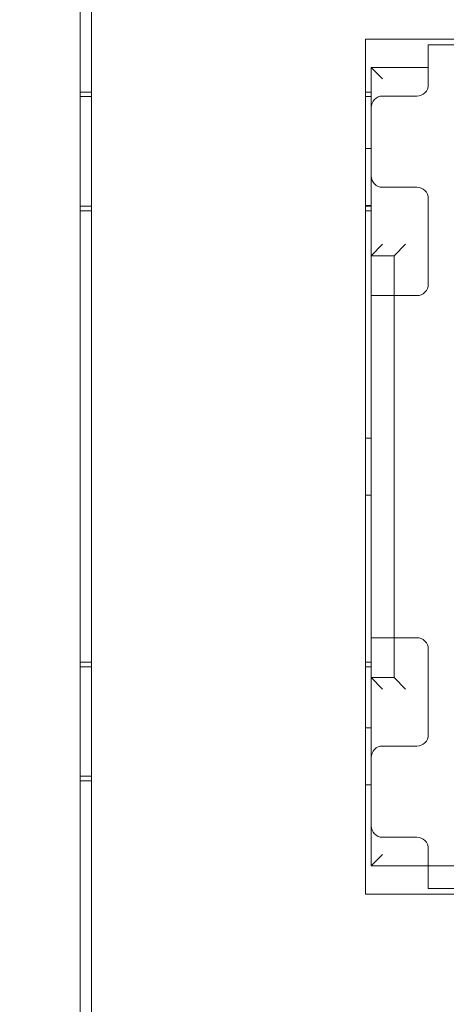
# Model space of a CAD drawing. Header units: millimetres. Extents: x 2293 to 4250, y -591 to 894.
# Tile 49 of 117: x 3453.33 to 3457.06, y 717.12 to 725.75. Entities that reach past the tile are written whole.
import ezdxf

# ---------------------------------------------------------------- set-up
doc = ezdxf.new("R2010")
doc.units = ezdxf.units.MM
doc.header["$PDSIZE"] = -1
doc.layers.add('1', color=7, linetype='Continuous', lineweight=13)
doc.dimstyles.new('ISO-25', dxfattribs={"dimtxt": 2.5, "dimasz": 2.5, "dimexe": 1.25, "dimexo": 0.625, "dimtad": 1, "dimtxsty": 'Standard', "dimcen": 2.5, "dimadec": 0, "dimazin": 0, "dimtfac": 1, "dimtmove": 0, "dimatfit": 3, "dimfxl": 1, "dimarcsym": 0})

# ---------------------------------------------------------------- blocks, each defined once
blk = doc.blocks.new('*D69')
at = {"color": 0, "lineweight": -2}
for p, q in [((3600.8544, 737.0822), (3424.0121, 737.0822)), ((3426.0121, 733.0022), (3426.0121, 722.8562)), ((3426.0121, 706.1622), (3426.0121, 716.3082)), ((3435.1544, 702.0822), (3424.0121, 702.0822))]:
    blk.add_line(p, q, dxfattribs=at)
at = {"color": 0}
for points in [[(3426.6921, 733.0022), (3425.3321, 733.0022), (3426.0121, 737.0822)], [(3425.3321, 706.1622), (3426.6921, 706.1622), (3426.0121, 702.0822)]]:
    blk.add_solid(points, dxfattribs=at)
at = {"layer": 'Defpoints', "color": 0}
for p in [(3426.0121, 737.0822), (3600.8544, 737.0822), (3435.1544, 702.0822)]:
    blk.add_point(p, dxfattribs=at)
at = {"color": 0, "insert": (3426.0121, 719.5822), "char_height": 3.5, "attachment_point": 5}
blk.add_mtext('(35)', dxfattribs=at)
blk = doc.blocks.new('*D70')
at = {"color": 0, "lineweight": -2}
for p, q in [((3600.8544, 737.0822), (3600.8544, 655.9329)), ((3435.1544, 702.0822), (3435.1544, 655.9329)), ((3439.2344, 657.9329), (3596.7744, 657.9329))]:
    blk.add_line(p, q, dxfattribs=at)
at = {"color": 0}
for points in [[(3439.2344, 658.6129), (3439.2344, 657.2529), (3435.1544, 657.9329)], [(3596.7744, 657.2529), (3596.7744, 658.6129), (3600.8544, 657.9329)]]:
    blk.add_solid(points, dxfattribs=at)
at = {"layer": 'Defpoints', "color": 0}
for p in [(3600.8544, 737.0822), (3435.1544, 702.0822), (3600.8544, 657.9329)]:
    blk.add_point(p, dxfattribs=at)
at = {"color": 0, "insert": (3518.0044, 661.4985), "char_height": 3.5, "attachment_point": 5}
blk.add_mtext('(165,7)', dxfattribs=at)

msp = doc.modelspace()

# ---------------------------------------------------------------- linework, layer by layer
at = {"layer": '1', "color": 7, "linetype": 'Continuous', "lineweight": 18}
for p, q in [((3453.9544, 742.5822), (3453.9544, 696.6522)), ((3453.8544, 742.1172), (3453.8544, 697.1172)), ((3456.3544, 725.5822), (3463.8544, 725.5822)), ((3456.3544, 718.0822), (3456.3544, 725.5822)), ((3456.9044, 725.2322), (3456.9044, 725.5322)), ((3458.0044, 725.5322), (3456.9044, 725.5322)), ((3456.4044, 723.6822), (3456.4044, 725.3322)), ((3456.4044, 725.3322), (3456.4044, 724.9822)), ((3456.9045, 725.3322), (3456.4044, 725.3322)), ((3456.4044, 725.3322), (3456.5044, 725.2322)), ((3456.9044, 725.2322), (3456.9044, 725.1822)), ((3453.8543, 725.1172), (3453.9543, 725.1172)), ((3453.8543, 725.0772), (3453.9543, 725.0772)), ((3456.3543, 725.1172), (3456.4043, 725.1172)), ((3456.3543, 725.0772), (3456.4043, 725.0772)), ((3456.8044, 725.0822), (3456.5044, 725.0822)), ((3456.4044, 724.3822), (3456.4044, 724.9822)), ((3456.3544, 724.6222), (3456.4044, 724.6222)), ((3456.4044, 724.3822), (3456.4044, 723.6822)), ((3456.5044, 724.2822), (3456.8044, 724.2822)), ((3456.9044, 724.1822), (3456.9044, 723.4322)), ((3453.8543, 724.1172), (3453.9543, 724.1172)), ((3453.8543, 724.0772), (3453.9543, 724.0772)), ((3456.3543, 724.1172), (3456.4043, 724.1172)), ((3456.3543, 724.0772), (3456.4043, 724.0772)), ((3456.4044, 724.1222), (3456.3544, 724.1222)), ((3456.4044, 723.6822), (3456.5044, 723.7822)), ((3456.6044, 723.6822), (3456.7044, 723.7822)), ((3456.6044, 723.6822), (3456.4044, 723.6822)), ((3456.4044, 723.6822), (3456.4044, 723.3321)), ((3456.4044, 723.6822), (3456.6044, 723.6822)), ((3456.6044, 719.9822), (3456.6044, 723.6822)), ((3456.6044, 723.6822), (3456.6044, 723.3321)), ((3456.4044, 723.3322), (3456.4044, 720.3322)), ((3456.4044, 723.3322), (3456.7044, 723.3322)), ((3456.4044, 723.3322), (3456.4044, 720.3322)), ((3456.8044, 723.3322), (3456.7044, 723.3322)), ((3456.3544, 722.0822), (3456.4044, 722.0822)), ((3456.4044, 721.5822), (3456.3544, 721.5822)), ((3456.4044, 720.3323), (3456.4044, 719.9822)), ((3456.7044, 720.3322), (3456.4044, 720.3322)), ((3456.6044, 720.3323), (3456.6044, 719.9822)), ((3456.8044, 720.3322), (3456.7044, 720.3322)), ((3456.9044, 719.4822), (3456.9044, 720.2322)), ((3453.8543, 720.1172), (3453.9543, 720.1172)), ((3453.8543, 720.0772), (3453.9543, 720.0772)), ((3456.3543, 720.1172), (3456.4043, 720.1172)), ((3456.3543, 720.0772), (3456.4043, 720.0772)), ((3456.4044, 718.3322), (3456.4044, 719.9822)), ((3456.4044, 719.9822), (3456.6044, 719.9822)), ((3456.6044, 719.9822), (3456.4044, 719.9822)), ((3456.4044, 719.9822), (3456.5044, 719.8822)), ((3456.4044, 719.9822), (3456.4044, 719.2822)), ((3456.6044, 719.9822), (3456.7044, 719.8822)), ((3456.3544, 719.5422), (3456.4044, 719.5422)), ((3456.5044, 719.3822), (3456.8044, 719.3822)), ((3456.4044, 718.6822), (3456.4044, 719.2822)), ((3453.8543, 719.1172), (3453.9543, 719.1172)), ((3453.8543, 719.0772), (3453.9543, 719.0772)), ((3456.4044, 719.0422), (3456.3544, 719.0422)), ((3456.4044, 718.6822), (3456.4044, 718.3322)), ((3456.8044, 718.5822), (3456.5044, 718.5822)), ((3456.4044, 718.3322), (3456.5044, 718.4322)), ((3456.9044, 718.4322), (3456.9044, 718.4822)), ((3456.9044, 718.1322), (3456.9044, 718.4322)), ((3463.8044, 718.3322), (3456.4044, 718.3322)), ((3456.4044, 718.3322), (3456.9045, 718.3322)), ((3463.8544, 718.0822), (3456.3544, 718.0822)), ((3456.9044, 718.1322), (3458.0044, 718.1322))]:
    msp.add_line(p, q, dxfattribs=at)
at = {"layer": '1', "color": 92, "linetype": 'Continuous', "lineweight": 13}
for p, q in [((3456.9044, 725.5322), (3458.0044, 725.5322)), ((3458.0044, 718.1322), (3456.9044, 718.1322))]:
    msp.add_line(p, q, dxfattribs=at)
at = {"layer": '1', "color": 7, "linetype": 'Continuous', "lineweight": 18}
for centre, start, end in [((3456.8044, 725.1822), 270, 0), ((3456.5044, 724.9822), 90, 180), ((3456.5044, 724.3822), 180, 270), ((3456.8044, 724.1822), 0, 90), ((3456.8044, 723.4322), 270, 0), ((3456.8044, 720.2322), 0, 90), ((3456.8044, 719.4822), 270, 0), ((3456.5044, 719.2822), 90, 180), ((3456.5044, 718.6822), 180, 270), ((3456.8044, 718.4822), 0, 90)]:
    msp.add_arc(centre, 0.1, start, end, dxfattribs=at)

# ---------------------------------------------------------------- dimensions: what is measured, and where the dimension line sits
at = {"color": 1}
dim = msp.add_linear_dim(base=(3426.0121, 737.0822), p1=(3435.1544, 702.0822), p2=(3600.8544, 737.0822), angle=90, text='(<>)', dimstyle='ISO-25', override={"dimtxt": 3.5, "dimasz": 4.08, "dimexe": 2, "dimexo": 0, "dimgap": 1.524, "dimtih": 1, "dimtoh": 1, "dimdec": 0, "dimzin": 0, "dimtxsty": 'Standard', "dimadec": 2, "dimtzin": 0}, dxfattribs=at)
dim.commit()
dim.dimension.update_dxf_attribs({"geometry": '*D69', "text_midpoint": (3426.0121, 719.5822), "dimtype": 160})
dim = msp.add_linear_dim(base=(3600.8544, 657.9329), p1=(3435.1544, 702.0822), p2=(3600.8544, 737.0822), text='(<>)', dimstyle='ISO-25', override={"dimtxt": 3.5, "dimasz": 4.08, "dimexe": 2, "dimexo": 0, "dimgap": 1.524, "dimtih": 1, "dimtoh": 1, "dimdec": 1, "dimzin": 0, "dimtxsty": 'Standard', "dimadec": 2, "dimtzin": 0}, dxfattribs=at)
dim.commit()
dim.dimension.update_dxf_attribs({"geometry": '*D70', "text_midpoint": (3518.0044, 657.9329), "dimtype": 160})

doc.saveas('drawing.dxf')
